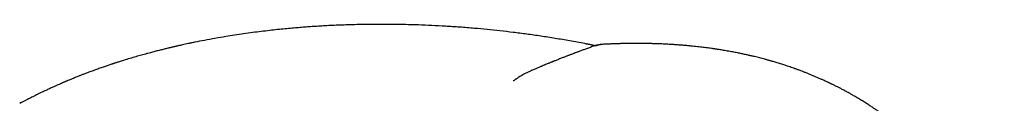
# Model space of a CAD drawing. Header units: millimetres. Extents: x 8 to 856, y 12 to 776.
# Tile 19 of 30: x 651 to 690, y 347 to 350. Entities that reach past the tile are written whole.
import ezdxf

# ---------------------------------------------------------------- set-up
doc = ezdxf.new("R2010")
doc.units = ezdxf.units.MM

msp = doc.modelspace()

# ---------------------------------------------------------------- linework, layer by layer
at = {"color": 7, "linetype": 'Continuous', "lineweight": 30}
msp.add_line((673.108, 349.334), (673.111, 349.333), dxfattribs=at)
for points, knots in [([(673.111, 349.334), (673.09, 349.338), (672.871, 349.382), (672.457, 349.456), (671.873, 349.556), (671.3, 349.645), (670.742, 349.725), (670.199, 349.795), (669.67, 349.856), (669.154, 349.91), (668.619, 349.96), (668.066, 350.004), (667.499, 350.041), (666.948, 350.071), (666.415, 350.092), (665.899, 350.107), (665.425, 350.115), (664.993, 350.118), (664.6, 350.116), (664.226, 350.112), (663.868, 350.104), (663.53, 350.094), (663.212, 350.082), (662.911, 350.069), (662.628, 350.054), (662.361, 350.038), (662.11, 350.021), (661.869, 350.003), (661.626, 349.984), (661.367, 349.962), (661.086, 349.936), (660.784, 349.905), (660.467, 349.87), (660.136, 349.831), (659.793, 349.787), (659.438, 349.738), (659.083, 349.685), (658.701, 349.625), (658.301, 349.556), (657.886, 349.48), (657.575, 349.419), (657.36, 349.374), (657.235, 349.348), (657.118, 349.323), (657.012, 349.3), (656.927, 349.281), (656.861, 349.267), (656.813, 349.256), (656.774, 349.247), (656.743, 349.24), (656.714, 349.233), (656.679, 349.225), (656.635, 349.215), (656.584, 349.203), (656.53, 349.19), (656.472, 349.176), (656.384, 349.155), (656.261, 349.125), (656.103, 349.086), (655.937, 349.043), (655.76, 348.997), (655.568, 348.946), (655.36, 348.888), (655.135, 348.824), (654.895, 348.753), (654.7, 348.694), (654.559, 348.65), (654.479, 348.625), (654.411, 348.603), (654.354, 348.584), (654.309, 348.57), (654.275, 348.559), (654.249, 348.55), (654.223, 348.542), (654.186, 348.529), (654.132, 348.512), (654.065, 348.489), (653.991, 348.464), (653.914, 348.438), (653.804, 348.4), (653.66, 348.349), (653.483, 348.285), (653.303, 348.219), (653.147, 348.161), (653.015, 348.11), (652.906, 348.067), (652.799, 348.025), (652.697, 347.983), (652.591, 347.94), (652.486, 347.897), (652.403, 347.862), (652.346, 347.838), (652.308, 347.822), (652.263, 347.802), (652.202, 347.776), (652.124, 347.742), (652.028, 347.7), (651.918, 347.651), (651.793, 347.594), (651.654, 347.53), (651.557, 347.484), (651.506, 347.46)], [0, 0, 0, 0, 0.002745, 0.028295, 0.053236, 0.077586, 0.101358, 0.124155, 0.146419, 0.168157, 0.189378, 0.213976, 0.237864, 0.261072, 0.283595, 0.305416, 0.326525, 0.34397, 0.360731, 0.376796, 0.392162, 0.406825, 0.420543, 0.433581, 0.44594, 0.45762, 0.468622, 0.478956, 0.489475, 0.500769, 0.513438, 0.526965, 0.541354, 0.556164, 0.571789, 0.58823, 0.604851, 0.621014, 0.64148, 0.661148, 0.680013, 0.686171, 0.692237, 0.69813, 0.703315, 0.707695, 0.710571, 0.712951, 0.714835, 0.716221, 0.717495, 0.719156, 0.721393, 0.723976, 0.726677, 0.729498, 0.732437, 0.739833, 0.747887, 0.756046, 0.764889, 0.774635, 0.785291, 0.796857, 0.809333, 0.82272, 0.827476, 0.831726, 0.835364, 0.83839, 0.840803, 0.842577, 0.84377, 0.845017, 0.846692, 0.849829, 0.853622, 0.857607, 0.86177, 0.866109, 0.875438, 0.8854, 0.895392, 0.905309, 0.911506, 0.917674, 0.923814, 0.929799, 0.935285, 0.942091, 0.947874, 0.949865, 0.951914, 0.95457, 0.957863, 0.962615, 0.968271, 0.974835, 0.982308, 0.990695, 1, 1, 1, 1]), ([(673.388, 349.241), (673.337, 349.222), (673.236, 349.186), (673.089, 349.133), (672.952, 349.083), (672.829, 349.037), (672.721, 348.996), (672.626, 348.961), (672.55, 348.932), (672.491, 348.909), (672.446, 348.892), (672.404, 348.876), (672.362, 348.86), (672.315, 348.842), (672.263, 348.821), (672.206, 348.799), (672.144, 348.775), (672.077, 348.748), (672.006, 348.72), (671.937, 348.693), (671.875, 348.668), (671.824, 348.647), (671.784, 348.631), (671.757, 348.62), (671.734, 348.611), (671.709, 348.601), (671.675, 348.587), (671.633, 348.57), (671.582, 348.549), (671.518, 348.522), (671.439, 348.49), (671.345, 348.45), (671.238, 348.405), (671.119, 348.355), (671.037, 348.319), (670.993, 348.3)], [0, 0, 0, 0, 0.0615, 0.123315, 0.179434, 0.229856, 0.27458, 0.313606, 0.346936, 0.369128, 0.387804, 0.403758, 0.421182, 0.440686, 0.46227, 0.485937, 0.511533, 0.539187, 0.568901, 0.599055, 0.624825, 0.64589, 0.66225, 0.673905, 0.680896, 0.691456, 0.705704, 0.72364, 0.745264, 0.770577, 0.805822, 0.846382, 0.89226, 0.943463, 1, 1, 1, 1]), ([(673.462, 349.264), (673.455, 349.265), (673.426, 349.271), (673.387, 349.28), (673.344, 349.288), (673.309, 349.295), (673.27, 349.303), (673.226, 349.312), (673.187, 349.32), (673.157, 349.326), (673.133, 349.33), (673.117, 349.333), (673.108, 349.335)], [0, 0, 0, 0, 0.057954, 0.246429, 0.33534, 0.425731, 0.536276, 0.668498, 0.796423, 0.871539, 0.922904, 1, 1, 1, 1]), ([(673.769, 349.316), (673.747, 349.314), (673.697, 349.312), (673.629, 349.302), (673.559, 349.29), (673.479, 349.271), (673.422, 349.251), (673.394, 349.242)], [0, 0, 0, 0, 0.151959, 0.333812, 0.531462, 0.765993, 1, 1, 1, 1]), ([(673.759, 349.313), (673.715, 349.31), (673.619, 349.303), (673.512, 349.267), (673.454, 349.248)], [0, 0, 0, 0, 0.450888, 1, 1, 1, 1]), ([(683.741, 347.291), (683.705, 347.311), (683.62, 347.36), (683.49, 347.431), (683.358, 347.503), (683.24, 347.564), (683.142, 347.615), (683.062, 347.655), (682.999, 347.686), (682.95, 347.711), (682.913, 347.729), (682.884, 347.742), (682.86, 347.754), (682.838, 347.765), (682.817, 347.775), (682.791, 347.787), (682.76, 347.802), (682.725, 347.818), (682.671, 347.843), (682.594, 347.879), (682.491, 347.925), (682.377, 347.976), (682.253, 348.029), (682.129, 348.081), (682.006, 348.131), (681.888, 348.178), (681.776, 348.222), (681.663, 348.265), (681.551, 348.306), (681.439, 348.347), (681.336, 348.383), (681.237, 348.417), (681.148, 348.447), (681.065, 348.475), (680.988, 348.5), (680.906, 348.526), (680.819, 348.554), (680.729, 348.581), (680.645, 348.606), (680.572, 348.628), (680.512, 348.645), (680.465, 348.659), (680.425, 348.67), (680.385, 348.681), (680.339, 348.694), (680.286, 348.709), (680.181, 348.737), (680.026, 348.778), (679.849, 348.822), (679.695, 348.858), (679.563, 348.889), (679.419, 348.921), (679.261, 348.954), (679.088, 348.989), (678.934, 349.019), (678.802, 349.043), (678.696, 349.061), (678.592, 349.079), (678.495, 349.095), (678.412, 349.108), (678.345, 349.119), (678.294, 349.126), (678.258, 349.132), (678.226, 349.136), (678.191, 349.142), (678.131, 349.15), (678.046, 349.162), (677.94, 349.176), (677.83, 349.191), (677.718, 349.204), (677.603, 349.218), (677.481, 349.231), (677.348, 349.245), (677.202, 349.26), (677.041, 349.274), (676.896, 349.286), (676.774, 349.295), (676.685, 349.302), (676.612, 349.306), (676.555, 349.31), (676.508, 349.313), (676.461, 349.316), (676.401, 349.319), (676.321, 349.323), (676.227, 349.328), (676.126, 349.333), (676.024, 349.337), (675.923, 349.341), (675.822, 349.344), (675.721, 349.347), (675.627, 349.349), (675.542, 349.351), (675.463, 349.352), (675.386, 349.353), (675.308, 349.354), (675.234, 349.354), (675.168, 349.354), (675.116, 349.354), (675.076, 349.354), (675.041, 349.354), (675.003, 349.354), (674.954, 349.354), (674.889, 349.353), (674.803, 349.352), (674.693, 349.351), (674.594, 349.349), (674.509, 349.347), (674.445, 349.345), (674.377, 349.343), (674.306, 349.341), (674.236, 349.339), (674.173, 349.336), (674.124, 349.335), (674.084, 349.333), (674.043, 349.331), (673.991, 349.329), (673.917, 349.326), (673.838, 349.322), (673.781, 349.319), (673.759, 349.318)], [0, 0, 0, 0, 0.012969, 0.030233, 0.045683, 0.059319, 0.071142, 0.07961, 0.08682, 0.092772, 0.096409, 0.09934, 0.102559, 0.104514, 0.10689, 0.109805, 0.113258, 0.11725, 0.121781, 0.131485, 0.142998, 0.156321, 0.169744, 0.183855, 0.197325, 0.210129, 0.222268, 0.233742, 0.246632, 0.258564, 0.269539, 0.279592, 0.290135, 0.297701, 0.305792, 0.314407, 0.323547, 0.333209, 0.342384, 0.349813, 0.355943, 0.360774, 0.364402, 0.368322, 0.373054, 0.3786, 0.384869, 0.405221, 0.426065, 0.438706, 0.451739, 0.466092, 0.481869, 0.499069, 0.517692, 0.527722, 0.538121, 0.548814, 0.558468, 0.566588, 0.573176, 0.577983, 0.581428, 0.583891, 0.587178, 0.591523, 0.6014, 0.611771, 0.62234, 0.633106, 0.64407, 0.655516, 0.668185, 0.682116, 0.697306, 0.713754, 0.723414, 0.731907, 0.738817, 0.744144, 0.747977, 0.752101, 0.757222, 0.765131, 0.774468, 0.783996, 0.793466, 0.802879, 0.812235, 0.821533, 0.830775, 0.837995, 0.845179, 0.852328, 0.859441, 0.866516, 0.872773, 0.877557, 0.880868, 0.883628, 0.887159, 0.891542, 0.896778, 0.905083, 0.915, 0.926655, 0.932181, 0.938025, 0.944187, 0.950665, 0.957387, 0.963193, 0.967682, 0.970609, 0.974105, 0.978744, 0.984525, 0.994006, 1, 1, 1, 1]), ([(670.993, 348.3), (670.946, 348.28), (670.857, 348.24), (670.735, 348.181), (670.628, 348.126), (670.538, 348.076), (670.461, 348.032), (670.398, 347.994), (670.349, 347.963), (670.309, 347.937), (670.275, 347.915), (670.242, 347.892), (670.216, 347.874), (670.201, 347.863), (670.196, 347.86)], [0, 0, 0, 0, 0.1573414, 0.2999534, 0.4278495, 0.5410393, 0.6395299, 0.723326, 0.7887493, 0.8411717, 0.8867464, 0.933197, 0.9805495, 1, 1, 1, 1]), ([(651.506, 347.461), (651.396, 347.408), (651.221, 347.324), (650.993, 347.209), (650.768, 347.094), (650.608, 347.008), (650.505, 346.953)], [0, 0, 0, 0, 0.322496, 0.509695, 0.684189, 1, 1, 1, 1]), ([(689.787, 340.093), (689.78, 340.11), (689.767, 340.147), (689.745, 340.203), (689.714, 340.281), (689.674, 340.381), (689.625, 340.502), (689.572, 340.629), (689.516, 340.759), (689.458, 340.891), (689.401, 341.017), (689.348, 341.13), (689.304, 341.225), (689.264, 341.307), (689.226, 341.385), (689.183, 341.473), (689.135, 341.568), (689.084, 341.669), (689.027, 341.778), (688.965, 341.894), (688.898, 342.017), (688.832, 342.135), (688.774, 342.237), (688.724, 342.322), (688.681, 342.396), (688.637, 342.47), (688.587, 342.553), (688.53, 342.646), (688.465, 342.751), (688.393, 342.862), (688.319, 342.977), (688.246, 343.086), (688.176, 343.189), (688.112, 343.282), (688.054, 343.365), (687.996, 343.446), (687.938, 343.526), (687.877, 343.609), (687.815, 343.692), (687.75, 343.778), (687.667, 343.886), (687.568, 344.012), (687.453, 344.154), (687.343, 344.287), (687.247, 344.4), (687.165, 344.494), (687.097, 344.57), (687.035, 344.64), (686.968, 344.714), (686.892, 344.796), (686.805, 344.889), (686.71, 344.988), (686.607, 345.093), (686.495, 345.204), (686.376, 345.321), (686.247, 345.443), (686.109, 345.57), (685.96, 345.704), (685.83, 345.817), (685.724, 345.907), (685.645, 345.973), (685.563, 346.04), (685.481, 346.107), (685.403, 346.169), (685.333, 346.224), (685.278, 346.267), (685.235, 346.299), (685.204, 346.323), (685.181, 346.341), (685.161, 346.355), (685.138, 346.373), (685.102, 346.4), (685.052, 346.437), (684.986, 346.486), (684.909, 346.541), (684.821, 346.604), (684.724, 346.672), (684.614, 346.747), (684.491, 346.83), (684.355, 346.918), (684.208, 347.012), (684.048, 347.111), (683.891, 347.205), (683.787, 347.264), (683.741, 347.291)], [0, 0, 0, 0, 0.005581, 0.011764, 0.018236, 0.030853, 0.044236, 0.057817, 0.07255, 0.08747, 0.102114, 0.115032, 0.126118, 0.134225, 0.143121, 0.153132, 0.16426, 0.176128, 0.18816, 0.202545, 0.217148, 0.23161, 0.244467, 0.253997, 0.26229, 0.271006, 0.281103, 0.292581, 0.305156, 0.319793, 0.334051, 0.347929, 0.361187, 0.373062, 0.383496, 0.393167, 0.404408, 0.414478, 0.425633, 0.437134, 0.448406, 0.468556, 0.487894, 0.506031, 0.522862, 0.534865, 0.545529, 0.554939, 0.564554, 0.576954, 0.590392, 0.604866, 0.620377, 0.636926, 0.654783, 0.67321, 0.692987, 0.714114, 0.736589, 0.747118, 0.757919, 0.768991, 0.780334, 0.791164, 0.800444, 0.80817, 0.813206, 0.817259, 0.82033, 0.822433, 0.824889, 0.829652, 0.836298, 0.844825, 0.855233, 0.866157, 0.878589, 0.892531, 0.907981, 0.924939, 0.943061, 0.962637, 0.983665, 1, 1, 1, 1])]:
    msp.add_open_spline(points, degree=3, knots=knots, dxfattribs=at)

doc.saveas('drawing.dxf')
